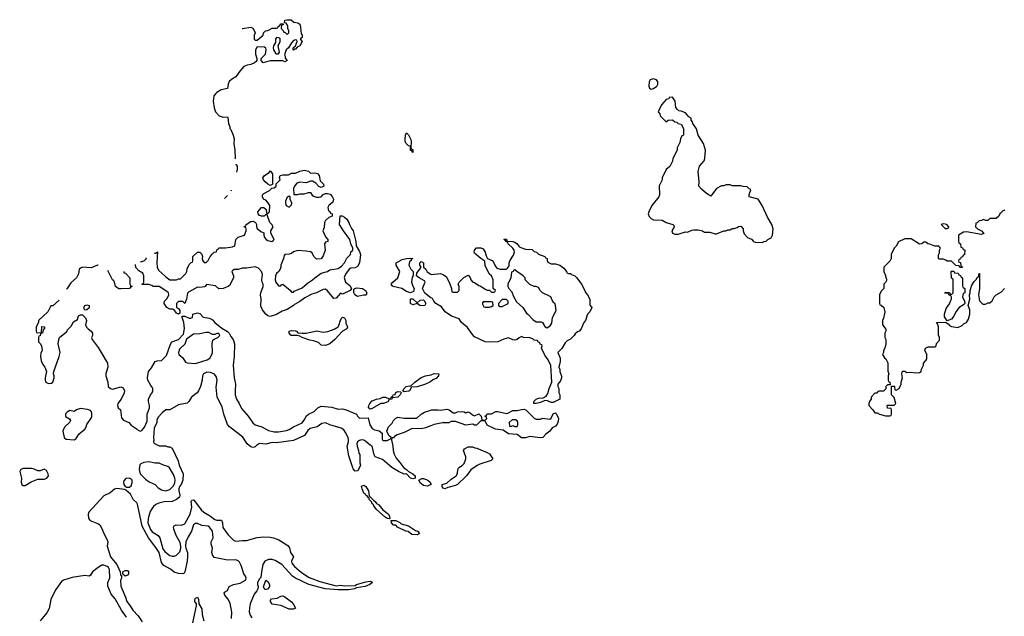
# Model space of a CAD drawing. Header units: inches. Extents: x 2535814 to 2694957, y 540737 to 728403.
# Tile 79 of 106: x 2536139 to 2545385, y 715092 to 720694. Entities that reach past the tile are written whole.
import ezdxf

# ---------------------------------------------------------------- set-up
doc = ezdxf.new("R2010")
doc.units = ezdxf.units.IN
doc.header["$MEASUREMENT"] = 0
for name, color, linetype in [('C5731', 7, 'Continuous'), ('C5732', 7, 'Continuous'), ('C5741', 7, 'Continuous'), ('C5742', 7, 'Continuous')]:
    doc.layers.add(name, color=color, linetype=linetype)

msp = doc.modelspace()

# ---------------------------------------------------------------- linework, layer by layer
at = {"layer": 'C5731', "color": 5, "elevation": 20}
for points in [[(2537981.9, 720000), (2537962, 719978), (2537954.8, 719930), (2537966.4, 719866.4), (2537978, 719830), (2538010.9, 719790.9), (2538050, 719778), (2538090, 719782), (2538094.8, 719774.8), (2538099.6, 719719.6), (2538112, 719688), (2538112, 719672), (2538122, 719662), (2538144.7, 719610), (2538154.4, 719574.4), (2538150.8, 719530), (2538158.8, 719470), (2538161, 719390), (2538157.7, 719382.9)], [(2538168.3, 719332.1), (2538170, 719334), (2538179.6, 719319.6), (2538181, 719290), (2538173.9, 719261.8)], [(2537400.1, 718506), (2537410, 718502), (2537418, 718502), (2537432.7, 718512.7), (2537426.4, 718413.6), (2537430.8, 718370), (2537440.7, 718340.7), (2537510, 718278), (2537550, 718252), (2537610, 718252), (2537630, 718262), (2537650, 718262), (2537698, 718310), (2537708, 718330), (2537710, 718354), (2537730, 718394), (2537750, 718414), (2537762, 718418), (2537766, 718430), (2537766, 718470), (2537810, 718512), (2537830.9, 718510.9), (2537850, 718492), (2537856, 718470), (2537851.3, 718450), (2537856.9, 718436.9), (2537870, 718414), (2537890, 718414), (2537908.4, 718431.6), (2537928, 718470), (2537950, 718494), (2537966, 718510), (2537986, 718514), (2537990, 718534), (2538002, 718538), (2538007.3, 718552.7), (2538071.3, 718551.3), (2538138, 718562), (2538158, 718570), (2538170, 718631), (2538189.6, 718650.4), (2538248.9, 718671.1), (2538266, 718710), (2538266, 718730), (2538262, 718742), (2538250, 718746), (2538247.3, 718752.7), (2538262, 718758), (2538266, 718770), (2538310, 718798), (2538330, 718802), (2538352, 718790), (2538362, 718770), (2538362, 718750), (2538370, 718734), (2538403.6, 718703.6), (2538432.7, 718692.7), (2538432, 718670), (2538438, 718650), (2538452, 718630), (2538470, 718621), (2538508, 718612), (2538520.4, 718619.6), (2538528, 718630), (2538498, 718690), (2538498, 718710), (2538518, 718750), (2538508, 718770), (2538489.2, 718789.2), (2538462, 718862), (2538450, 718866), (2538434, 718850), (2538411.1, 718848.9), (2538390, 718855.3), (2538379, 718870), (2538375.3, 718890), (2538410, 718932), (2538431.6, 718931.6), (2538452.7, 718912.7), (2538458, 718878), (2538470, 718874), (2538486, 718890), (2538488, 718950), (2538470, 718978), (2538450, 718998), (2538429.1, 719009.1), (2538418, 719030), (2538418, 719050), (2538430, 719062), (2538486, 719090), (2538507.3, 719112.7), (2538530, 719114), (2538546, 719130), (2538547.3, 719152.7), (2538586, 719190), (2538578, 719210), (2538586, 719230), (2538610, 719236), (2538662, 719238), (2538690, 719252), (2538730, 719252), (2538768.9, 719271.1), (2538810, 719281), (2538850, 719271), (2538870, 719252), (2538910, 719256), (2538936, 719250), (2538950.8, 719230), (2538961, 719181), (2538991.3, 719150), (2538994, 719130), (2538970, 719118), (2538948.9, 719128.9), (2538920.4, 719160.4), (2538890, 719178), (2538870, 719178), (2538830, 719162), (2538770, 719168.7), (2538742, 719158), (2538718, 719130), (2538711.3, 719110), (2538714, 719054), (2538750, 719052), (2538770, 719058), (2538810, 719058), (2538850, 719072), (2538870, 719072), (2538885.4, 719045.4), (2538896.9, 719036.9), (2538926.4, 719026.4), (2538950, 719026), (2538970, 719032), (2538988.9, 719051.1), (2539010, 719062), (2539030, 719062), (2539054.4, 719054.4), (2539073.7, 719033.7), (2539086.8, 719010), (2539081, 718979), (2539042, 718950), (2539032, 718930), (2539038, 718898), (2539050, 718894), (2539058, 718878), (2539072, 718872), (2539072, 718850), (2539042, 718838), (2539010, 718808), (2539001, 718790), (2538998, 718742), (2538984.7, 718710), (2539010, 718654), (2539034, 718630), (2539034, 718610), (2539010, 718606), (2539002, 718590), (2539006, 718530), (2538990, 718478), (2538970, 718449.3), (2538926.8, 718446.8), (2538902, 718470), (2538885.2, 718505.2), (2538870, 718514), (2538830, 718521.2), (2538750, 718526), (2538710, 718513.2), (2538690, 718499.3), (2538670, 718492.7), (2538630, 718488), (2538621, 718479), (2538614.8, 718450), (2538591, 718390), (2538591.3, 718368.7), (2538584.7, 718350), (2538572, 718330), (2538551.3, 718310), (2538541, 718290), (2538538, 718250), (2538544.7, 718230), (2538570, 718194), (2538590, 718194), (2538596.4, 718203.6), (2538610, 718211.3), (2538682, 718150), (2538690, 718134), (2538710, 718134), (2538715.3, 718144.7), (2538790, 718174.8), (2538840.1, 718219.9), (2538888.7, 718250), (2538909.5, 718270.5), (2538970, 718314.8), (2539029.3, 718330.7), (2539050, 718346), (2539130, 718358), (2539160.2, 718379.8), (2539188.7, 718410), (2539210, 718454), (2539246, 718490), (2539250, 718514), (2539266, 718530), (2539266, 718550), (2539248.9, 718588.9), (2539238, 718630), (2539179, 718710), (2539142, 718770), (2539148.4, 718851.6), (2539167.3, 718852.7), (2539190, 718841), (2539210, 718821), (2539230.6, 718790), (2539234.8, 718770), (2539253.4, 718733.4), (2539270.7, 718710), (2539294.8, 718610), (2539298, 718570), (2539330, 718518), (2539340.7, 718490), (2539330.4, 718410), (2539310, 718375.3), (2539290, 718364), (2539250, 718362), (2539232, 718350), (2539196.9, 718303.1), (2539185.4, 718274.6), (2539198, 718230), (2539238, 718198), (2539254, 718170), (2539242, 718150), (2539170, 718118), (2539150, 718126), (2539110, 718078), (2539090, 718075.3), (2539030, 718149.2), (2539010, 718164), (2538990, 718161.2), (2538924.7, 718130), (2538882.8, 718117.2), (2538817.1, 718082.9), (2538770, 718046.6), (2538719.8, 718020.2), (2538710, 718009.3), (2538650, 717972.3), (2538603, 717957), (2538550, 717926.6), (2538490, 717907), (2538470, 717913.2), (2538449, 717930), (2538418, 717970), (2538404, 718004), (2538407, 718070), (2538400.9, 718110), (2538402.7, 718130), (2538424, 718190), (2538424, 718210), (2538415.3, 718230), (2538414, 718250), (2538420.2, 718300.2), (2538409.5, 718329.5), (2538382, 718362), (2538350, 718373.2), (2538270, 718362), (2538230, 718361.2), (2538190, 718349.2), (2538151.3, 718348.7), (2538139.6, 718340.4), (2538132, 718330), (2538146.8, 718290), (2538146.8, 718270), (2538110, 718199), (2538098, 718190), (2538050, 718169.6), (2538010, 718166), (2537976.4, 718196.4), (2537892.7, 718207.3), (2537882, 718190), (2537873.7, 718186.3), (2537830, 718179), (2537810, 718182), (2537724.5, 718135.5), (2537714.8, 718125.2), (2537704.7, 718070), (2537691.1, 718028.9), (2537670, 718048), (2537650, 718048.7), (2537630, 718048), (2537612, 718030), (2537612.7, 717992.7), (2537630, 717982), (2537643.6, 717963.6), (2537642, 717938), (2537631.3, 717928.7), (2537610, 717939), (2537589.2, 717969.2), (2537575.3, 717975.3), (2537550, 717977.2), (2537521.2, 717990), (2537495.3, 718030), (2537498, 718050), (2537523.1, 718076.9), (2537539, 718110), (2537535.3, 718130), (2537530, 718135.3), (2537450, 718188), (2537392.7, 718187.3), (2537379, 718199), (2537350, 718208.7), (2537287.3, 718207.3), (2537287.3, 718212.7), (2537302, 718218), (2537306, 718230), (2537306, 718290), (2537295.3, 718315.3), (2537256.4, 718336.4), (2537228.4, 718368.4), (2537227, 718395.3)], [(2538089.7, 719044.3), (2538078.8, 719030), (2538061.6, 719013.8)], [(2538125.2, 719093.7), (2538124.7, 719090), (2538121.6, 719086)], [(2536874.7, 718389.2), (2536870.8, 718389.2), (2536810, 718365.2), (2536730, 718368.7), (2536710, 718362), (2536698, 718350), (2536690, 718306), (2536671, 718270), (2536618, 718222), (2536584, 718170), (2536578.8, 718164.6)], [(2537272.3, 718422), (2537290, 718422), (2537310, 718432), (2537328, 718450), (2537323, 718455)], [(2540000, 718083), (2539986, 718090), (2539944.7, 718124.7), (2539922, 718170), (2539948, 718230), (2539940.4, 718240.4), (2539889.1, 718269.1), (2539866, 718290), (2539867.3, 718312.7), (2539883.1, 718336.9), (2539898, 718350), (2539908, 718370), (2539898, 718390), (2539898, 718410), (2539903.1, 718416.9), (2539910, 718422), (2539930, 718412), (2539932, 718370), (2539952, 718350), (2539965.4, 718325.4), (2540000, 718303.3)], [(2537116.5, 718330.3), (2537118, 718318), (2537132.7, 718312.7), (2537174, 718270), (2537174, 718210), (2537178, 718198), (2537194, 718190), (2537178, 718182), (2537171.1, 718168.9), (2537090, 718166), (2537070, 718168), (2537050, 718178), (2537038, 718190), (2537028.7, 718230), (2537022, 718242), (2537009.2, 718250), (2537005.2, 718265.2), (2536965.2, 718339.8)], [(2536508.7, 718060.9), (2536450, 718008), (2536430, 718006), (2536402, 717950), (2536314, 717870), (2536314, 717850), (2536294, 717810), (2536294, 717770), (2536298, 717758), (2536310, 717754), (2536342, 717758), (2536347.3, 717812.7), (2536371.3, 717810), (2536371.3, 717790), (2536358, 717782), (2536352, 717750), (2536334, 717746), (2536330, 717726), (2536318, 717722), (2536314, 717710), (2536314, 717670), (2536330, 717654), (2536342, 717630), (2536350.8, 717590.8), (2536338, 717562), (2536333, 717530), (2536339.1, 717490), (2536356.3, 717456.3), (2536376, 717430), (2536391.3, 717390), (2536378, 717330), (2536378, 717310), (2536384.7, 717290), (2536410, 717278), (2536438, 717282), (2536448.7, 717291.3), (2536462, 717330), (2536462, 717350), (2536455.3, 717370), (2536459, 717390), (2536509.5, 717530), (2536518, 717570), (2536499.3, 717650), (2536505.2, 717690), (2536514, 717710), (2536577, 717763), (2536590, 717784.7), (2536623.1, 717816.9), (2536643.1, 717856.9), (2536682, 717878), (2536690, 717912), (2536710, 717922), (2536730, 717922), (2536755.3, 717895.3), (2536764.7, 717870), (2536758, 717830), (2536766.4, 717806.4), (2536782, 717790), (2536810.7, 717770.7), (2536822, 717750), (2536822, 717730), (2536812, 717710), (2536818, 717690), (2536876.4, 717616.4), (2536964, 717470), (2536966.8, 717430), (2536948.4, 717371.6), (2536948.2, 717350), (2536964.9, 717290), (2536970.6, 717250), (2536990, 717230.6), (2537010, 717225.5), (2537090, 717246), (2537110, 717236), (2537124, 717210), (2537120.5, 717190), (2537090.2, 717129.8), (2537059.3, 717090), (2537057.1, 717070), (2537064.9, 717050), (2537086, 717030), (2537094.4, 716954.4), (2537113, 716933), (2537162.8, 716910), (2537186.2, 716886.2), (2537241, 716850), (2537250, 716838), (2537270, 716831), (2537284.7, 716835.3), (2537312.3, 716867.7), (2537337, 716923), (2537336.9, 716990), (2537358.4, 717050), (2537358.4, 717070), (2537347.8, 717110), (2537349.6, 717130), (2537365.6, 717170), (2537382.7, 717190), (2537389.5, 717210), (2537389.6, 717230), (2537383.9, 717243.9), (2537370, 717259.3), (2537340.7, 717310), (2537338, 717330), (2537349.6, 717390), (2537375.3, 717424.7), (2537410, 717484.7), (2537430, 717492), (2537470, 717494), (2537518, 717542), (2537553.6, 717646.4), (2537568.7, 717670), (2537628.9, 717691.1), (2537678, 717742), (2537687, 717793), (2537680.9, 717850), (2537664, 717896), (2537666, 717910), (2537691.1, 717911.1), (2537730, 717892), (2537747.3, 717892.7), (2537762, 717898), (2537766, 717930), (2537810, 717941), (2537830, 717934.8), (2537861.4, 717901.4), (2537922, 717890), (2537950, 717874.8), (2537971, 717850), (2538036, 717796), (2538090, 717764.7), (2538104.7, 717750), (2538120.4, 717720.4), (2538144.9, 717690), (2538156.4, 717650), (2538154.4, 717530), (2538143, 717450), (2538153, 717330), (2538166, 717270), (2538160.7, 717210), (2538162.8, 717170), (2538174.8, 717130), (2538200.7, 717090), (2538222, 717042), (2538284.7, 716970), (2538328.2, 716908.2), (2538351.3, 716890), (2538411.3, 716870), (2538476.4, 716836.4), (2538530, 716824.9), (2538570, 716824.9), (2538642.9, 716837.1), (2538670, 716846), (2538709, 716870), (2538792.5, 716907.5), (2538817.6, 716942.4), (2538829.6, 716970), (2538849.5, 716990), (2538904.5, 717015.5), (2538939.3, 717050), (2538970, 717063.8), (2539070, 717054.6), (2539130, 717035.5), (2539170, 717039.3), (2539204.7, 717030), (2539302, 716990), (2539312, 716970), (2539331.3, 716951.3), (2539410, 716954), (2539426.8, 716890), (2539450, 716856), (2539470, 716842.8), (2539514, 716834), (2539542, 716810), (2539543.6, 716756.4), (2539550, 716742), (2539590, 716742), (2539622, 716758), (2539626, 716770), (2539606, 716790), (2539588, 716830), (2539602, 716870), (2539636, 716904), (2539649.2, 716930), (2539670, 716951), (2539690, 716961), (2539750.7, 716950.7), (2539868.4, 716951.6), (2539909, 716990), (2539939, 717010), (2540000, 717028.2)], [(2540000, 716881.2), (2539950, 716861.2), (2539910, 716853.2), (2539825.4, 716854.6), (2539750, 716818), (2539683.8, 716796.2), (2539658.8, 716781.2), (2539650, 716768), (2539634, 716766), (2539631.6, 716748.4), (2539644, 716690), (2539644.7, 716650), (2539654.4, 716614.4), (2539675.2, 716575.2), (2539710, 716536), (2539744.9, 716484.9), (2539772, 716470), (2539791, 716451), (2539832, 716430), (2539852, 716410), (2539854, 716390), (2539830, 716384), (2539808.7, 716390), (2539770, 716428), (2539750, 716425.2), (2539695.3, 716450), (2539634, 716490), (2539544.8, 716564.8), (2539478, 716590), (2539468.9, 716608.9), (2539448.4, 716688.4), (2539430, 716698), (2539390, 716733.2), (2539370, 716745.2), (2539350, 716749.2), (2539330, 716744), (2539311.3, 716730), (2539304.7, 716710), (2539306.8, 716690), (2539322, 716650), (2539323.6, 716623.6), (2539332, 716610), (2539331.6, 716531.6), (2539338, 716510), (2539322, 716470), (2539310, 716458), (2539290, 716455.3), (2539270, 716475.3), (2539230, 716598), (2539214.5, 716690), (2539227.6, 716730), (2539228, 716750), (2539223.5, 716770), (2539199.1, 716819.1), (2539181.7, 716841.7), (2539157.1, 716857.1), (2539050, 716889.7), (2539010, 716907.3), (2538976.7, 716903.3), (2538930.8, 716870), (2538866.2, 716853.8), (2538844.1, 716835.9), (2538813.4, 716790), (2538710, 716741.3), (2538550, 716722), (2538510, 716723.6), (2538450, 716709.6), (2538390, 716713.2), (2538363, 716697), (2538350, 716682), (2538330, 716677.2), (2538310, 716683.7), (2538275.3, 716710), (2538232.9, 716772.9), (2538110, 716869.3), (2538090, 716893.2), (2538057, 716990), (2538038.9, 717058.9), (2537991.8, 717150), (2537984.5, 717244.5), (2537991.8, 717310), (2537984.7, 717344.7), (2537966.9, 717366.9), (2537930, 717382.4), (2537895.2, 717384.8), (2537866, 717370), (2537856.3, 717350), (2537853, 717310), (2537835.5, 717250), (2537819.1, 717210), (2537804.9, 717190), (2537751.5, 717148.5), (2537727.7, 717110), (2537710, 717092.3), (2537630, 717076.9), (2537550, 717032), (2537510, 717029.3), (2537477.5, 717002.5), (2537438, 716962), (2537427.3, 716932.7), (2537426.8, 716910), (2537403, 716857), (2537396, 716770), (2537398, 716742), (2537394, 716734), (2537398, 716718), (2537450, 716692), (2537510.9, 716690.9), (2537530, 716682), (2537550, 716682), (2537571, 716670), (2537626, 716550), (2537636.3, 716510), (2537674, 716430), (2537670.8, 716370), (2537654, 716330), (2537638.8, 716310), (2537633.4, 716290), (2537633, 716270), (2537644, 716230), (2537638.8, 716210), (2537611.8, 716188.2), (2537570.3, 716169.7), (2537494.9, 716165.1), (2537445.5, 716154.5), (2537417.7, 716142.3), (2537396, 716124), (2537379, 716101), (2537364.9, 716075.1), (2537344, 716010), (2537341, 715970), (2537365.8, 715905.8), (2537383.4, 715883.4), (2537438, 715850), (2537454.9, 715830), (2537484.1, 715724.1), (2537500.9, 715700.9), (2537522.4, 715682.4), (2537550, 715662.8), (2537570, 715654.8), (2537590, 715654.8), (2537610, 715666), (2537642, 715698), (2537652.7, 715730), (2537652.7, 715750), (2537644.2, 715784.2), (2537607, 715850), (2537585.1, 715910), (2537583.7, 715930), (2537590, 715941), (2537608, 715950), (2537653.6, 715946.4), (2537683, 715957), (2537693, 715967), (2537740.7, 716050), (2537756.5, 716116.5), (2537750, 716174), (2537758, 716182), (2537770, 716184.7), (2537790, 716164.7), (2537842.8, 716090), (2537868.5, 716068.5), (2537930, 716033), (2537970, 716002), (2537990, 715995.5), (2538034.8, 715994.8), (2538042.8, 715970), (2538045.2, 715925.2), (2538097.3, 715857.3), (2538150, 715802), (2538170, 715798), (2538230, 715804), (2538270, 715802), (2538370, 715832.2), (2538430, 715838), (2538490, 715835.5), (2538522, 715830), (2538572, 715810), (2538656.8, 715756.8), (2538673.4, 715733.4), (2538681, 715690), (2538711.3, 715650), (2538691, 715610), (2538694.8, 715590), (2538719.9, 715559.9), (2538783.7, 715503.7), (2538857, 715457), (2538958.7, 715418.7), (2539110, 715379.1), (2539150, 715383), (2539190, 715378), (2539290, 715381), (2539302, 715390), (2539390, 715414.9), (2539430, 715421), (2539439.8, 715419.8), (2539451.3, 715410), (2539426, 715390), (2539382, 715370), (2539301.4, 715358.6), (2539282, 715350), (2539230, 715340.7), (2539130, 715339.5), (2539008, 715350), (2538855.3, 715390), (2538729.3, 715450), (2538702, 715470), (2538599.3, 715579.3), (2538536.6, 715616.6), (2538510, 715626), (2538474, 715626), (2538441, 715610), (2538423.4, 715576.6), (2538408, 715510), (2538403.5, 715456.5), (2538390, 715444), (2538373.4, 715410), (2538370.7, 715390), (2538377.3, 715370), (2538374.8, 715350), (2538364.9, 715330), (2538339.9, 715300.1), (2538303.8, 715210), (2538295.5, 715170), (2538294.8, 715134.8), (2538302.8, 715102.8), (2538318, 715078)], [(2540000, 717296), (2539991.3, 717290), (2539950, 717272.7), (2539870, 717245.2), (2539818, 717242), (2539798, 717210), (2539790, 717205.2), (2539750, 717198), (2539738, 717210), (2539748, 717230), (2539768.7, 717250), (2539795.3, 717255.3), (2539810, 717252), (2539848.7, 717290), (2539910, 717334.9), (2539950, 717350.4), (2540000, 717357.7)], [(2540000, 716329), (2539990, 716324), (2539966.4, 716313.6), (2539930, 716320.9), (2539901.5, 716341.5), (2539886, 716370), (2539914, 716386), (2539930, 716386.8), (2539956.7, 716376.7), (2539971.3, 716370), (2539992, 716350), (2540000, 716334)], [(2538126.3, 715070), (2538131.7, 715131.7), (2538113.8, 715213.8), (2538094.8, 715254.8), (2538064, 715290), (2538058, 715310), (2538062, 715318), (2538090, 715334), (2538106, 715370), (2538146, 715390), (2538210, 715402), (2538258, 715430), (2538262, 715438), (2538264, 715450), (2538259, 715470), (2538244, 715490), (2538219, 715570), (2538201.5, 715601.5), (2538190, 715613.2), (2538170, 715622.7), (2538090, 715619.3), (2537964.8, 715644.8), (2537949, 715670), (2537944, 715690), (2537948.7, 715730), (2537935.3, 715770), (2537938, 715790), (2537955.3, 715830), (2537949.2, 715890), (2537921.2, 715930), (2537910, 715938), (2537850, 715945.2), (2537810, 715962.7), (2537790, 715962.7), (2537770.6, 715949.4), (2537753, 715890), (2537721.1, 715838.9), (2537700.5, 715790), (2537694.9, 715750), (2537698, 715730), (2537715.5, 715690), (2537714.6, 715654.6), (2537710.5, 715609.5), (2537690.7, 715509.3), (2537682.8, 715497.2), (2537670, 715489.2), (2537630, 715492.3), (2537590, 715507), (2537554.1, 715534.1), (2537493.2, 715570), (2537470, 715595.3), (2537449.3, 715690), (2537418.3, 715738.3), (2537347, 715830), (2537290, 715938), (2537245.8, 716145.8), (2537238.7, 716158.7), (2537204.5, 716190), (2537178.4, 716238.4), (2537136, 716276), (2537122.7, 716282.7), (2537050, 716291.8), (2537030, 716286), (2536987.3, 716250), (2536930, 716221.6), (2536789, 716071), (2536782.4, 716050), (2536784.9, 716010), (2536801, 715990), (2536879, 715959), (2536890.3, 715950.3), (2536910, 715917.3), (2536929.2, 715869.2), (2536961.7, 715810), (2536965.3, 715790), (2536961.3, 715750), (2536990.3, 715650.3), (2537050, 715578.8), (2537082, 715510), (2537085.4, 715485.4), (2537090, 715474), (2537094, 715474), (2537094, 715450), (2537084.7, 715430), (2537090, 715374), (2537132.7, 715272.7), (2537144, 715230), (2537177.3, 715190), (2537202, 715150), (2537250, 715097.3), (2537290, 715041)], [(2537142.7, 715082.7), (2537094, 715150), (2537034.8, 715254.7), (2536998, 715298), (2536966, 715374), (2536965.2, 715410), (2536985.6, 715454.4), (2536980.7, 715530), (2536972, 715550), (2536960.7, 715560.7), (2536930, 715572.8), (2536909.2, 715570.8), (2536874.9, 715550), (2536823.8, 715510), (2536802.4, 715477.6), (2536790.4, 715469.6), (2536750, 715474.3), (2536630, 715456.8), (2536549, 715431), (2536530, 715419.5), (2536477.2, 715342.8), (2536442.1, 715277.9), (2536431.1, 715250), (2536414.4, 715165.6), (2536394.4, 715125.6), (2536330.9, 715049.1)], [(2537764.5, 715030), (2537799, 715190), (2537798, 715210), (2537784, 715230), (2537784, 715250), (2537790, 715262), (2537810, 715272), (2537818.8, 715250), (2537822, 715210), (2537850, 715162), (2537853, 715110), (2537867.7, 715050)]]:
    msp.add_lwpolyline(points, dxfattribs=at)
for points in [[(2539830, 719446), (2539822, 719462), (2539810, 719466), (2539807.3, 719507.3), (2539790, 719508.7), (2539769.5, 719530), (2539759.3, 719550), (2539757.2, 719570), (2539762, 719610), (2539770, 719632), (2539790, 719612), (2539810.8, 719570), (2539816, 719550), (2539812.7, 719492.7), (2539818, 719478), (2539830, 719474)], [(2538490, 719138), (2538470, 719148), (2538444, 719170), (2538428.7, 719190), (2538422, 719210), (2538438, 719230), (2538480.4, 719259.6), (2538490, 719274), (2538512.7, 719247.3), (2538514, 719150), (2538510, 719146)], [(2538670, 719038), (2538650, 719026), (2538634, 718990), (2538634, 718970), (2538642, 718950), (2538670, 718934), (2538690, 718954), (2538694, 718970), (2538678, 719010), (2538678, 719030)], [(2539810, 718128), (2539770, 718142), (2539726, 718170), (2539646, 718190), (2539636.4, 718196.4), (2539628.7, 718210), (2539642, 718230), (2539689, 718270), (2539708, 718330), (2539674, 718390), (2539675.3, 718410), (2539730, 718441), (2539771.6, 718451.6), (2539810, 718454), (2539832, 718450), (2539814, 718446), (2539814, 718434), (2539801, 718419), (2539792, 718390), (2539811.6, 718351.6), (2539834, 718330), (2539834, 718290), (2539823.6, 718276.4), (2539818, 718230), (2539831.1, 718191.1), (2539844.7, 718170), (2539838, 718142)], [(2539390, 718108), (2539368.7, 718108.7), (2539310, 718093.2), (2539286, 718110), (2539277.2, 718130), (2539278, 718162), (2539286, 718170), (2539304.1, 718175.9), (2539358, 718170), (2539384.7, 718150), (2539398, 718130), (2539394, 718110)], [(2536750, 717966), (2536742, 717990), (2536749.5, 718010.5), (2536770, 718018), (2536791, 718010), (2536790, 717988), (2536770, 717968)], [(2539870, 718034), (2539900.4, 718059.6), (2539930, 718062), (2539938, 718058), (2539951.3, 718030), (2539942, 718010), (2539930, 718006), (2539898, 718010), (2539870, 718028), (2539830, 718018), (2539810, 718028.7), (2539807.3, 718072.7), (2539830, 718074)], [(2539010, 717635.3), (2538970, 717638), (2538944, 717664), (2538899.3, 717679.3), (2538863.2, 717683.2), (2538790, 717708.7), (2538770, 717722), (2538749, 717729), (2538689.5, 717729.5), (2538668.7, 717750), (2538668.7, 717770), (2538690, 717776.3), (2538730, 717773.4), (2538738, 717770), (2538750, 717752), (2538790, 717750.8), (2538830, 717750.8), (2538930, 717773), (2538990, 717759.1), (2539033.8, 717766.2), (2539093.2, 717786.8), (2539129.3, 717810.7), (2539137.2, 717822.8), (2539150, 717872), (2539164.7, 717895.3), (2539170, 717902), (2539190, 717894), (2539201, 717870), (2539202.8, 717842.8), (2539218, 717810), (2539211.3, 717790), (2539171, 717769), (2539098, 717690), (2539050, 717648.7)], [(2537890, 717758), (2537830, 717745.2), (2537770, 717742), (2537706.4, 717693.6), (2537690, 717648), (2537641, 717599), (2537631.3, 717570), (2537632, 717550), (2537670, 717518), (2537696.9, 717476.9), (2537711, 717471), (2537790, 717464), (2537898.6, 717501.4), (2537925.2, 717514.8), (2537944, 717550), (2537949.2, 717570), (2537947, 717653), (2537954, 717686), (2537964.7, 717695.3), (2537998, 717710), (2538018, 717730), (2538010, 717746), (2537990, 717748), (2537970, 717738), (2537950, 717739), (2537915.1, 717755.1)], [(2539430, 717035.3), (2539415.3, 717050), (2539417.2, 717070), (2539426.6, 717090), (2539450, 717113.4), (2539488, 717130), (2539524, 717136), (2539550, 717150.6), (2539574, 717150), (2539610, 717134), (2539622, 717138), (2539626, 717150), (2539642, 717158), (2539646, 717170), (2539666, 717174), (2539670, 717192), (2539690, 717202), (2539718, 717198), (2539722, 717190), (2539712, 717170), (2539690, 717148), (2539638, 717142), (2539634, 717130), (2539610, 717126), (2539595.3, 717104.7), (2539554, 717090), (2539530, 717088.7), (2539450, 717044)], [(2536710, 717042), (2536670.6, 717029.4), (2536650, 717015.3), (2536610, 717024), (2536584.7, 717010), (2536567.9, 716992.1), (2536568.5, 716968.5), (2536606.4, 716946.4), (2536616, 716930), (2536606.8, 716910), (2536564, 716870), (2536550.6, 716850), (2536544.9, 716830), (2536556, 716770), (2536574.4, 716754.4), (2536650, 716747.7), (2536670, 716761), (2536696.2, 716803.8), (2536749.7, 716850.3), (2536763.7, 716870), (2536770, 716891.3), (2536816.9, 716963.1), (2536815.9, 716995.9), (2536811.8, 717011.8), (2536802.9, 717022.9), (2536774.9, 717034.9)], [(2537350, 716542.7), (2537304, 716536), (2537276, 716524), (2537266, 716514), (2537261, 716470), (2537270.7, 716430.7), (2537319.8, 716379.8), (2537354.4, 716354.4), (2537410, 716330.5), (2537439.5, 716299.5), (2537470, 716279.1), (2537510, 716270.6), (2537550, 716282.8), (2537582.5, 716317.5), (2537594.8, 716345.2), (2537598, 716370), (2537597, 716390), (2537583.8, 716423.8), (2537545.6, 716485.6), (2537530, 716497.2), (2537489.6, 716509.6), (2537450, 716529.2), (2537410, 716529.2)], [(2536250, 716479.7), (2536170, 716479.1), (2536149.1, 716470.9), (2536138.7, 716450), (2536154.4, 716390), (2536152.7, 716350), (2536159.1, 716330), (2536170, 716319.1), (2536190, 716319.1), (2536245.6, 716354.4), (2536310, 716378.4), (2536370, 716380.4), (2536392.7, 716387.3), (2536409.4, 716410), (2536406.6, 716430), (2536390, 716462), (2536370, 716473.2), (2536330, 716458), (2536310, 716458.4), (2536274.6, 716474.6)], [(2537170, 716388.7), (2537135.3, 716384.7), (2537117.3, 716362.7), (2537114, 716350), (2537117.3, 716330), (2537130, 716311), (2537142.8, 716302.8), (2537170, 716304.7), (2537184, 716316), (2537194.6, 716345.4), (2537195.3, 716370), (2537183.1, 716383.1)], [(2539610, 716008), (2539590, 716009.2), (2539570, 716021.2), (2539490, 716094), (2539465.2, 716130), (2539462, 716142), (2539450, 716149), (2539444.7, 716164.7), (2539422, 716190), (2539422, 716202), (2539410, 716208), (2539403.1, 716223.1), (2539390, 716229), (2539382, 716242), (2539370, 716249.2), (2539354, 716290), (2539350, 716314), (2539370, 716322), (2539390, 716312), (2539414.8, 716270), (2539422, 716222), (2539461, 716181), (2539478, 716170), (2539490.7, 716150.7), (2539510, 716138), (2539550.5, 716090.5), (2539601, 716050), (2539612, 716028), (2539614, 716010)], [(2539870, 715858), (2539820.4, 715860.4), (2539788, 715888), (2539766, 715890), (2539686, 715930), (2539670, 715946), (2539650, 715948), (2539630, 715968), (2539627.3, 715992.7), (2539670, 715991.3), (2539710, 715971.3), (2539721, 715961), (2539790, 715941), (2539856.9, 715896.9), (2539874, 715890), (2539894, 715870), (2539890, 715866)], [(2537130, 715468), (2537106, 715486), (2537106, 715510), (2537130, 715521), (2537150, 715521), (2537161, 715510), (2537162, 715490), (2537150, 715478)], [(2538450, 715342), (2538444.7, 715344.7), (2538434, 715354), (2538429.1, 715369.1), (2538450, 715431.3), (2538470, 715418), (2538486, 715390), (2538486, 715370), (2538470, 715348)], [(2538670, 715157.2), (2538590, 715194), (2538510, 715206), (2538494, 715230), (2538495.3, 715244.7), (2538504, 715256), (2538557.2, 715262.8), (2538590, 715281), (2538610, 715284), (2538630, 715275.5), (2538690, 715227.3), (2538707.3, 715210), (2538730, 715168), (2538710, 715157.2)]]:
    msp.add_lwpolyline(points, close=True, dxfattribs=at)
at = {"layer": 'C5732', "color": 5, "elevation": 20}
msp.add_lwpolyline([(2538226.6, 720610.8), (2538230, 720610.8), (2538310, 720624.7), (2538332, 720610), (2538351.6, 720571.6), (2538342, 720550), (2538342, 720510), (2538350, 720502), (2538370, 720502), (2538426, 720550), (2538428.4, 720571.6), (2538446, 720590), (2538470, 720592), (2538510, 720614), (2538550, 720614), (2538562, 720618), (2538566, 720630), (2538582, 720638), (2538590, 720654), (2538614, 720654), (2538612.7, 720647.3), (2538598, 720642), (2538594, 720610), (2538612.7, 720592.7), (2538618, 720578), (2538632.7, 720572.7), (2538650, 720554), (2538666, 720570), (2538666, 720590), (2538658, 720610), (2538656.4, 720636.4), (2538642, 720662), (2538626, 720666), (2538628, 720690), (2538650, 720694), (2538687.3, 720692.7), (2538714, 720670), (2538750, 720664.7), (2538770, 720651), (2538777.3, 720622.7), (2538782, 720562), (2538791.3, 720550), (2538790, 720526), (2538778, 720522), (2538774, 720510), (2538791.3, 720490), (2538770, 720449.2), (2538743.6, 720436.4), (2538730, 720418), (2538722, 720418), (2538710, 720408), (2538706, 720410), (2538706, 720430), (2538728, 720450), (2538746, 720490), (2538742, 720502), (2538730, 720506), (2538710, 720498), (2538690, 720478), (2538662, 720430), (2538642, 720410), (2538624.7, 720364.7), (2538632, 720350), (2538632.7, 720332.7), (2538651.3, 720310), (2538630, 720298), (2538608.4, 720308.4), (2538490, 720308.7), (2538426, 720290), (2538406, 720310), (2538406, 720330), (2538446, 720370), (2538454.6, 720414.6), (2538450, 720426), (2538436.4, 720436.4), (2538370, 720438), (2538352, 720410), (2538354, 720370), (2538364.7, 720330), (2538364.7, 720310), (2538358, 720302), (2538344.7, 720290), (2538310, 720273.2), (2538273.4, 720266.6), (2538244.5, 720255.5), (2538204.7, 720210), (2538170, 720158), (2538126.8, 720133.2), (2538106.8, 720113.2), (2538096, 720090), (2538090.7, 720049.3), (2538030, 720034), (2537990.5, 720009.5), (2537981.9, 720000)], dxfattribs=at)
msp.add_lwpolyline([(2538550, 720526), (2538542, 720510), (2538539.6, 720480.4), (2538522, 720450), (2538518, 720430), (2538522, 720410), (2538539.6, 720379.6), (2538550, 720372), (2538570, 720374), (2538578, 720390), (2538566, 720450), (2538586, 720490), (2538586, 720510), (2538582, 720522)], close=True, dxfattribs=at)
at = {"layer": 'C5741', "color": 5}
for points, elevation in [([(2542270, 719966), (2542238, 719962), (2542234, 719950), (2542210, 719946), (2542166.4, 719893.6), (2542134, 719830), (2542151.3, 719811.3), (2542154, 719790), (2542210, 719734), (2542228.4, 719751.6), (2542270, 719754), (2542290, 719734), (2542312.7, 719732.7), (2542318, 719718), (2542350, 719714), (2542371.1, 719671.1), (2542371.3, 719610), (2542358, 719602), (2542343.6, 719576.4), (2542339.6, 719540.4), (2542312, 719490), (2542312, 719470), (2542272, 719390), (2542270, 719366), (2542243.6, 719316.4), (2542210, 719286), (2542172, 719210), (2542172, 719190), (2542145.4, 719134.6), (2542146, 719050), (2542141, 719030), (2542076, 718950), (2542046, 718890), (2542041, 718870), (2542050, 718846), (2542070, 718826), (2542090, 718816), (2542171.1, 718811.1), (2542211.1, 718791.1), (2542274, 718770), (2542282, 718762), (2542284.7, 718750), (2542262.8, 718710), (2542270.7, 718690.7), (2542290, 718678.8), (2542321.5, 718678.5), (2542390, 718701), (2542410, 718698), (2542450, 718718), (2542470, 718721), (2542510, 718721), (2542550, 718711), (2542570, 718698), (2542619.8, 718699.8), (2542670, 718682), (2542683.6, 718683.6), (2542750, 718712), (2542770, 718712), (2542790, 718722), (2542810, 718722), (2542830, 718732), (2542847.3, 718732.7), (2542876.4, 718743.6), (2542888.4, 718751.6), (2542910, 718754), (2542931.6, 718731.6), (2542932.7, 718712.7), (2542943.6, 718683.6), (2542974, 718650), (2543010, 718632), (2543030, 718612), (2543045.4, 718605.4), (2543110, 718602), (2543130, 718612), (2543150, 718614), (2543166, 718630), (2543194.6, 718645.4), (2543208, 718670), (2543215.3, 718730), (2543202, 718770), (2543160.2, 718840.2), (2543110, 718948), (2543075.3, 719010), (2542988, 719030), (2542988, 719050), (2542998, 719082), (2543006, 719090), (2543002, 719102), (2542990, 719106), (2542970, 719126), (2542932.7, 719127.3), (2542910, 719135.3), (2542830, 719135.3), (2542810, 719142), (2542770, 719142), (2542750, 719135.3), (2542730, 719135.3), (2542682, 719110), (2542630, 719038), (2542590, 719062), (2542542, 719102), (2542518, 719130), (2542519, 719170), (2542509, 719270), (2542522.7, 719317.3), (2542568, 719370), (2542574, 719390), (2542579, 719470), (2542562, 719530), (2542509, 719609), (2542495.3, 719670), (2542460.4, 719720.4), (2542456.4, 719736.4), (2542446, 719750), (2542446, 719770), (2542423.1, 719783.1), (2542390, 719818), (2542350, 719835.3), (2542330, 719838), (2542313.6, 719853.6), (2542302, 719870), (2542293.2, 719930)], 40), ([(2544810, 718778), (2544794, 718770), (2544830, 718734), (2544850, 718734), (2544862, 718738), (2544866, 718750), (2544846, 718770)], 40), ([(2540790, 718346), (2540778, 718342), (2540774, 718330), (2540758, 718322), (2540752, 718270), (2540722, 718210), (2540722, 718190), (2540732, 718170), (2540759.8, 718139.8), (2540775.3, 718095.3), (2540804, 718044), (2540864.7, 717990), (2540898, 717938), (2540912, 717930), (2540958.8, 717878.8), (2540990, 717856), (2541036, 717856), (2541050, 717852), (2541070, 717814), (2541090, 717802), (2541120.4, 717819.6), (2541128, 717830), (2541134.6, 717845.4), (2541143.1, 717896.9), (2541176.4, 717963.6), (2541168, 718028), (2541156.4, 718036.4), (2541140.2, 718060.2), (2541128, 718090), (2541048, 718130), (2541028, 718150), (2541010, 718178), (2540987.3, 718187.3), (2540970, 718188), (2540930, 718208), (2540886, 718250), (2540886, 718270), (2540866, 718290), (2540806, 718330)], 20), ([(2544850, 717866), (2544825.2, 717905.2), (2544824, 717930), (2544839.3, 717980.7), (2544870, 718024.7), (2544881.2, 718050), (2544888.7, 718070), (2544888, 718088), (2544882, 718102), (2544866, 718110), (2544862, 718122), (2544830, 718126), (2544826, 718130), (2544830, 718134), (2544872, 718132), (2544878, 718118), (2544890, 718114), (2544906, 718130), (2544906, 718250), (2544902, 718262), (2544888.4, 718268.4), (2544886, 718330), (2544890, 718334), (2544910, 718334), (2544918, 718318), (2544952.7, 718312.7), (2544958, 718298), (2544972.7, 718292.7), (2544978, 718278), (2544994, 718270), (2544992.7, 718192.7), (2544998, 718178), (2545014, 718170), (2545014, 718130), (2544998, 718122), (2544994, 718090), (2545011.6, 718051.6), (2545014, 718030), (2545003.6, 718016.4), (2544962.8, 717990), (2544931, 717950), (2544910.6, 717909.4), (2544890, 717882)], 40), ([(2540570, 718046), (2540490, 718046), (2540483.6, 718036.4), (2540483.6, 718023.6), (2540498, 717998), (2540510, 717994), (2540550, 717994), (2540570, 718002), (2540586, 718010), (2540582, 718042)], 20), ([(2540710, 718066), (2540670, 718066), (2540634, 718030), (2540634, 718010), (2540650, 718002), (2540670, 718002), (2540726, 718030), (2540726, 718050)], 20), ([(2540796.4, 716936.4), (2540763.6, 716936.4), (2540734, 716910), (2540738, 716878), (2540750, 716874), (2540770, 716882), (2540790, 716874), (2540810, 716874), (2540818, 716890), (2540818, 716910), (2540810, 716926)], 20), ([(2540130, 716289.2), (2540116.4, 716296.4), (2540106, 716310), (2540106, 716330), (2540150, 716342), (2540190, 716378), (2540238, 716410), (2540248.7, 716431.3), (2540254, 716470), (2540264, 716490), (2540293.6, 716506.4), (2540314, 716526), (2540328.7, 716570), (2540328.7, 716590), (2540308, 716650), (2540316.4, 716663.6), (2540350, 716682), (2540390, 716682), (2540412.7, 716672.7), (2540431.6, 716671.6), (2540530, 716631), (2540550, 716616), (2540571, 716590), (2540582, 716570), (2540565.4, 716554.6), (2540460.5, 716519.5), (2540433.4, 716506.6), (2540374, 716466), (2540334, 716410), (2540250, 716329.4), (2540230, 716319.3), (2540158, 716302)], 20)]:
    msp.add_lwpolyline(points, close=True, dxfattribs=dict(at, elevation=elevation))
for points, elevation in [([(2545390, 718906), (2545365.4, 718894.6), (2545358, 718882), (2545342, 718870), (2545334, 718850), (2545310, 718826), (2545250, 718826), (2545230, 718808), (2545208.4, 718808.4), (2545190, 718818), (2545171.6, 718808.4), (2545150, 718806), (2545130, 718786), (2545118, 718782), (2545114, 718750), (2545134, 718730), (2545171.1, 718711.1), (2545192.7, 718687.3), (2545170, 718678), (2545030, 718701.2), (2545002, 718698), (2544954, 718670), (2544954, 718610), (2544958, 718598), (2544974, 718590), (2544978, 718558), (2544992.7, 718552.7), (2544998, 718538), (2545014, 718530), (2545012.7, 718487.3), (2544998, 718482), (2544992.7, 718467.3), (2544978, 718462), (2544972.7, 718447.3), (2544958, 718442), (2544954, 718430), (2544958, 718418), (2544972.7, 718412.7), (2544978, 718378), (2544992.7, 718372.7), (2544990, 718366), (2544967.3, 718367.3), (2544962, 718382), (2544930, 718386), (2544890, 718426), (2544850, 718426), (2544836.4, 718436.4), (2544810, 718446), (2544770, 718446), (2544766, 718450), (2544767.3, 718487.3), (2544776.4, 718503.6), (2544778, 718530), (2544786, 718550), (2544770, 718566), (2544732.7, 718567.3), (2544687.3, 718587.3), (2544668.4, 718588.4), (2544650, 718606), (2544630, 718606), (2544611.6, 718588.4), (2544590, 718586), (2544510, 718635.3), (2544450, 718635.3), (2544391.6, 718608.4), (2544371.3, 718568.7), (2544352, 718550), (2544322, 718490), (2544322, 718450), (2544310, 718426), (2544254, 718370), (2544254, 718330), (2544271.1, 718291.1), (2544272, 718270), (2544282, 718250), (2544270, 718226), (2544254, 718210), (2544254, 718170), (2544230, 718146), (2544212, 718110), (2544214, 718030), (2544218, 718018), (2544230, 718014), (2544254, 717990), (2544264.7, 717950), (2544252, 717890), (2544242, 717870), (2544242, 717830), (2544271.6, 717788.4), (2544271.6, 717768.4), (2544262, 717750), (2544262, 717710), (2544271.3, 717690), (2544271.3, 717650), (2544262, 717610), (2544251.6, 717588.4), (2544251.1, 717568.9), (2544242, 717550), (2544259.6, 717519.6), (2544272, 717510), (2544291.6, 717471.6), (2544292.7, 717392.7), (2544302, 717370), (2544294, 717350), (2544294, 717310), (2544298, 717298), (2544311.6, 717291.6), (2544314, 717266), (2544290, 717266), (2544274, 717250), (2544272.7, 717227.3), (2544250, 717206), (2544210, 717206), (2544198, 717202), (2544192.7, 717187.3), (2544170, 717186), (2544134, 717150), (2544134, 717130), (2544123.6, 717116.4), (2544114, 717090), (2544114, 717070), (2544151.1, 717031.1), (2544170, 717002), (2544190, 717002), (2544214, 716990), (2544270, 716974), (2544310, 716974), (2544322, 716978), (2544326, 716990), (2544326, 717030), (2544322, 717042), (2544287.3, 717047.3), (2544286, 717070), (2544290, 717074), (2544350, 717074), (2544366, 717090), (2544350, 717146), (2544327.3, 717172.7), (2544326, 717254), (2544350, 717254), (2544354, 717250), (2544358, 717218), (2544370, 717214), (2544398, 717230), (2544418, 717270), (2544418, 717290), (2544428, 717330), (2544422, 717370), (2544430, 717392), (2544450, 717392), (2544470, 717382), (2544510, 717384.7), (2544550, 717378), (2544590, 717382), (2544606, 717390), (2544608.4, 717411.6), (2544626, 717450), (2544626, 717470), (2544650, 717494), (2544658, 717510), (2544658, 717550), (2544638, 717590), (2544646, 717610), (2544670, 717622), (2544736.4, 717623.6), (2544746, 717630), (2544747.3, 717652.7), (2544776.4, 717683.6), (2544778, 717710), (2544767.3, 717732.7), (2544766, 717810), (2544758, 717838), (2544748, 717852), (2544832.7, 717852.7), (2544856.9, 717836.9), (2544870, 717822), (2544890, 717812), (2544950, 717804.7), (2544990, 717822), (2545010, 717842), (2545030, 717852), (2545050, 717882), (2545062.7, 717930), (2545062.7, 717950), (2545061.2, 717970), (2545046, 718010), (2545062, 718070), (2545058, 718110), (2545066, 718130), (2545066, 718150), (2545080.2, 718199.8), (2545103.2, 718236.8), (2545123.1, 718256.9), (2545130, 718274), (2545142, 718278), (2545148, 718310), (2545154, 718310), (2545151, 718170), (2545142.8, 718110), (2545152.7, 718052.7), (2545183.6, 718023.6), (2545210, 718022), (2545230, 718034), (2545250, 718034), (2545270, 718054), (2545288.9, 718091.1), (2545308.9, 718111.1), (2545360.4, 718139.6), (2545386, 718170)], 40), ([(2540000, 718303.3), (2540002, 718302), (2540090, 718311.3), (2540119.6, 718299.6), (2540143.6, 718283.6), (2540172, 718230), (2540194, 718170), (2540198, 718138), (2540210, 718134), (2540250, 718134), (2540266, 718150), (2540266, 718190), (2540258, 718210), (2540266, 718230), (2540310, 718272), (2540350, 718294), (2540370, 718274), (2540374, 718250), (2540394, 718230), (2540410, 718224.7), (2540450, 718198), (2540470.9, 718190.9), (2540510, 718162), (2540530, 718154), (2540550, 718154), (2540570, 718134), (2540590, 718134), (2540602, 718138), (2540606, 718150), (2540586, 718170), (2540586, 718250), (2540568, 718290), (2540549.1, 718309.1), (2540510, 718386), (2540507.3, 718427.3), (2540468, 718450), (2540410, 718502), (2540405.2, 718510), (2540409, 718530), (2540430, 718552), (2540470, 718552), (2540490, 718542), (2540511, 718510), (2540518, 718478), (2540531.3, 718451.3), (2540582, 718430), (2540603.6, 718383.6), (2540621, 718361), (2540651.1, 718351.1), (2540710, 718352), (2540720.4, 718359.6), (2540736.4, 718383.6), (2540735.3, 718410), (2540742, 718430), (2540776.5, 718483.5), (2540784, 718510), (2540782, 718530), (2540769.1, 718549.1), (2540726, 718590), (2540722, 718602), (2540706, 718610), (2540702, 718622), (2540686, 718630), (2540690, 718634), (2540707.3, 718632.7), (2540714, 718626), (2540714, 718614), (2540768.4, 718611.6), (2540790, 718604.7), (2540811.3, 718590), (2540826, 718566), (2540836.9, 718556.9), (2540890, 718538), (2540950, 718534.8), (2540970, 718518), (2540992, 718510), (2541011.1, 718491.1), (2541070, 718471), (2541078, 718458), (2541091.3, 718450), (2541092, 718432), (2541098, 718418), (2541130, 718402), (2541170, 718402), (2541211.3, 718390), (2541250, 718362), (2541274, 718330), (2541278, 718318), (2541292, 718312), (2541310, 718311.3), (2541321, 718301), (2541351.3, 718290), (2541370, 718271.3), (2541414.8, 718210), (2541446, 718150), (2541451, 718131), (2541472, 718110), (2541492, 718070), (2541492.7, 718012.7), (2541512, 717990), (2541492, 717950), (2541471.1, 717928.9), (2541451.3, 717870), (2541438, 717850), (2541412, 717790), (2541392, 717770), (2541376, 717764), (2541354.8, 717745.2), (2541346, 717730), (2541310, 717694), (2541281.4, 717678.6), (2541259.8, 717660.2), (2541230, 717606), (2541194, 717570), (2541215.3, 717515.3), (2541215.3, 717484.7), (2541202, 717430), (2541211.3, 717410), (2541211.3, 717390), (2541225.4, 717345.4), (2541226, 717330), (2541218, 717302), (2541192, 717270), (2541192, 717250), (2541202, 717230), (2541202, 717190), (2541212, 717170), (2541210.9, 717129.1), (2541150, 717098), (2541130, 717098), (2541096.4, 717116.4), (2541070, 717118), (2541030, 717099), (2540990, 717088.7), (2540966, 717090), (2540968, 717110), (2540990, 717131), (2541010, 717141), (2541055.3, 717144.7), (2541082, 717158), (2541097.2, 717182.8), (2541110, 717232), (2541135.3, 717290), (2541125.6, 717445.6), (2541101.2, 717501.2), (2541070, 717544), (2541038, 717610), (2541046, 717630), (2541042, 717642), (2541027.3, 717647.3), (2541022, 717662), (2541007.3, 717667.3), (2541002, 717682), (2540970, 717686), (2540956.4, 717696.4), (2540930, 717706), (2540871.6, 717708.4), (2540850, 717718), (2540830, 717708), (2540812, 717690), (2540790, 717685.2), (2540770, 717686.6), (2540730, 717705.2), (2540684.5, 717695.5), (2540630, 717669.6), (2540550, 717666.6), (2540510, 717669.5), (2540410, 717717.2), (2540390, 717737.2), (2540345.1, 717805.1), (2540289.3, 717850), (2540265.6, 717885.6), (2540195.3, 717910), (2540135.3, 717950), (2540099, 717999), (2540048, 718030), (2540028, 718050), (2540015.3, 718075.3), (2540000, 718083)], 20), ([(2540000, 717357.7), (2540002, 717358), (2540030, 717370.7), (2540074, 717370), (2540072, 717350), (2540050, 717324), (2540026, 717314), (2540000, 717296)], 20), ([(2540000, 717028.2), (2540006, 717030), (2540070, 717030.7), (2540090, 717026), (2540150, 717036.3), (2540171.3, 717030), (2540210, 717002), (2540230, 717002), (2540251.6, 717011.6), (2540290, 717014), (2540311.6, 717011.6), (2540330, 717002), (2540350, 717012), (2540370, 717002), (2540390, 716982), (2540410, 716974), (2540450, 716992), (2540454, 716990), (2540474, 716970), (2540478, 716938), (2540490, 716934), (2540510, 716934), (2540526, 716950), (2540522, 716962), (2540506, 716970), (2540522, 716978), (2540530, 716994), (2540570, 716992), (2540610, 717014.8), (2540630, 717014.8), (2540710, 716996), (2540722, 716998), (2540770, 717024.7), (2540810, 717024.7), (2540850, 717034.8), (2540876, 717036), (2540891.1, 717031.1), (2540970, 716952), (2540990, 716942), (2541030, 716942), (2541050, 716951.3), (2541116.4, 716943.6), (2541128.4, 716951.6), (2541150, 716992), (2541170, 717002), (2541176.9, 716996.9), (2541198, 716950), (2541195.3, 716924.7), (2541185.4, 716894.6), (2541170, 716878), (2541139.6, 716860.4), (2541118, 716830), (2541078.8, 716801.2), (2541050.8, 716770), (2541030, 716766.6), (2540930, 716779), (2540890, 716769), (2540851.1, 716768.9), (2540810, 716798), (2540730, 716804), (2540679, 716839), (2540606, 716850), (2540530, 716886), (2540510, 716926), (2540470, 716926), (2540430, 716886), (2540410, 716886), (2540395.3, 716895.3), (2540330, 716888), (2540230, 716922), (2540190, 716922), (2540170, 716909), (2540110, 716909), (2540030, 716893.2), (2540000, 716881.2)], 20), ([(2540000, 716334), (2540002, 716330), (2540000, 716329)], 20)]:
    msp.add_lwpolyline(points, dxfattribs=dict(at, elevation=elevation))
at = {"layer": 'C5742', "color": 5, "elevation": 40}
msp.add_lwpolyline([(2542090, 720139.7), (2542059.1, 720130), (2542048.7, 720110), (2542048, 720070), (2542052, 720050), (2542070, 720042.8), (2542090, 720047.3), (2542122, 720070), (2542132.7, 720090), (2542132, 720110), (2542118, 720130)], close=True, dxfattribs=at)

doc.saveas('drawing.dxf')
